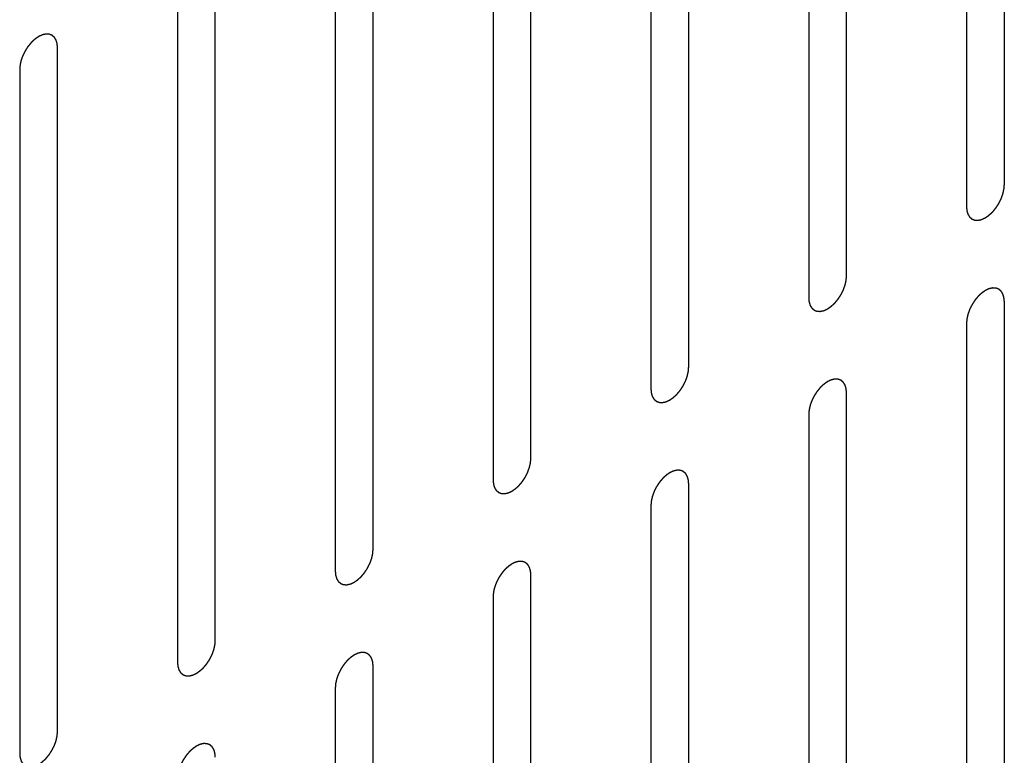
# Model space of a CAD drawing. Header units: inches. Extents: x 6 to 353, y 6 to 228.
# Tile 190 of 256: x 342.79 to 344.17, y 122.87 to 123.9. Entities that reach past the tile are written whole.
import ezdxf

# ---------------------------------------------------------------- set-up
doc = ezdxf.new("R2010")
doc.units = ezdxf.units.IN
doc.header["$LTSCALE"] = 19.946667
doc.header["$MEASUREMENT"] = 0
doc.linetypes.add('HIDDEN', pattern=[0.2, 0.1, -0.1])
doc.layers.add('DEFAULT_2', color=7, linetype='HIDDEN')

msp = doc.modelspace()

# ---------------------------------------------------------------- linework, layer by layer
at = {"layer": 'DEFAULT_2', "color": 7, "linetype": 'HIDDEN'}
for p, q in [((344.1665, 123.6691), (344.1665, 124.6285)), ((344.1134, 124.5979), (344.1134, 123.6385)), ((343.9451, 123.5413), (343.9451, 124.5007)), ((343.8921, 124.4701), (343.8921, 123.5107)), ((343.7238, 123.4136), (343.7238, 124.3729)), ((343.6708, 124.3423), (343.6708, 123.3829)), ((343.5025, 123.2858), (343.5025, 124.2452)), ((343.4495, 124.2145), (343.4495, 123.2552)), ((343.2812, 123.158), (343.2812, 124.1174)), ((343.2281, 124.0868), (343.2281, 123.1274)), ((343.0598, 123.0302), (343.0598, 123.9896)), ((343.0068, 123.959), (343.0068, 122.9996)), ((342.8385, 122.9024), (342.8385, 123.8618)), ((342.7855, 123.8312), (342.7855, 122.8718)), ((344.1665, 122.5464), (344.1665, 123.5058)), ((344.1134, 123.4752), (344.1134, 122.5158)), ((343.9451, 122.4186), (343.9451, 123.378)), ((343.8921, 123.3474), (343.8921, 122.388)), ((343.7238, 122.2909), (343.7238, 123.2503)), ((343.6708, 123.2196), (343.6708, 122.2602)), ((343.5025, 122.1631), (343.5025, 123.1225)), ((343.4495, 123.0919), (343.4495, 122.1325)), ((343.2812, 122.0353), (343.2812, 122.9947)), ((343.2281, 122.9641), (343.2281, 122.0047))]:
    msp.add_line(p, q, dxfattribs=at)
for points in [[(342.8385, 123.8618), (342.8384, 123.8628), (342.8383, 123.8642), (342.8382, 123.8658), (342.8381, 123.8667), (342.838, 123.8671), (342.838, 123.8675), (342.8379, 123.8678), (342.8378, 123.8682), (342.8376, 123.8689), (342.8373, 123.8699), (342.837, 123.8709), (342.8367, 123.8716), (342.8366, 123.872), (342.8365, 123.8724), (342.8364, 123.8726), (342.8362, 123.8729), (342.8358, 123.8735), (342.8353, 123.8743), (342.8348, 123.8751), (342.8344, 123.8756), (342.8342, 123.876), (342.8341, 123.8762), (342.8339, 123.8764), (342.8336, 123.8766), (342.8331, 123.877), (342.8324, 123.8776), (342.8317, 123.8782), (342.8312, 123.8786), (342.831, 123.8788), (342.8308, 123.879), (342.8305, 123.8791), (342.8302, 123.8792), (342.8296, 123.8794), (342.8288, 123.8797), (342.8279, 123.88), (342.8273, 123.8803), (342.827, 123.8804), (342.8268, 123.8805), (342.8265, 123.8805), (342.8261, 123.8805), (342.8254, 123.8805), (342.8245, 123.8806), (342.8235, 123.8806), (342.8229, 123.8806), (342.8225, 123.8806), (342.8222, 123.8807), (342.8219, 123.8806), (342.8215, 123.8805), (342.8207, 123.8803), (342.8197, 123.8801), (342.8187, 123.8799), (342.818, 123.8797), (342.8176, 123.8796), (342.8173, 123.8796), (342.8169, 123.8794), (342.8165, 123.8792), (342.8159, 123.8789), (342.8153, 123.8786), (342.8144, 123.8782), (342.8135, 123.8778), (342.8128, 123.8775), (342.8123, 123.8773), (342.812, 123.8772), (342.8117, 123.8769), (342.8113, 123.8766), (342.8105, 123.8761), (342.8094, 123.8754), (342.8084, 123.8746), (342.8075, 123.874), (342.8068, 123.8736), (342.8062, 123.873), (342.8054, 123.8722), (342.8044, 123.8713), (342.8033, 123.8703), (342.8025, 123.8696), (342.8019, 123.869), (342.8013, 123.8683), (342.8006, 123.8674), (342.7996, 123.8663), (342.7987, 123.8651), (342.7979, 123.8642), (342.7973, 123.8636), (342.7968, 123.8628), (342.7961, 123.8617), (342.7953, 123.8604), (342.7944, 123.8592), (342.7938, 123.8581), (342.7932, 123.8574), (342.7929, 123.8565), (342.7923, 123.8554), (342.7916, 123.8541), (342.7909, 123.8527), (342.7904, 123.8516), (342.7899, 123.8508), (342.7897, 123.85), (342.7893, 123.8489), (342.7887, 123.8475), (342.7882, 123.8461), (342.7878, 123.845), (342.7875, 123.8441), (342.7873, 123.8433), (342.7871, 123.8422), (342.7868, 123.8409), (342.7864, 123.8395), (342.7862, 123.8384), (342.786, 123.8376), (342.786, 123.8368), (342.7859, 123.8357), (342.7857, 123.8339), (342.7856, 123.8323), (342.7855, 123.8312)], [(344.1134, 123.6385), (344.1135, 123.6376), (344.1136, 123.6361), (344.1138, 123.6345), (344.1139, 123.6337), (344.1139, 123.6332), (344.1139, 123.6328), (344.114, 123.6325), (344.1141, 123.6321), (344.1144, 123.6314), (344.1147, 123.6304), (344.115, 123.6294), (344.1152, 123.6287), (344.1153, 123.6283), (344.1154, 123.628), (344.1156, 123.6277), (344.1158, 123.6274), (344.1161, 123.6269), (344.1166, 123.626), (344.1172, 123.6252), (344.1175, 123.6247), (344.1177, 123.6244), (344.1178, 123.6241), (344.1181, 123.6239), (344.1183, 123.6237), (344.1188, 123.6233), (344.1195, 123.6227), (344.1202, 123.6221), (344.1207, 123.6217), (344.121, 123.6215), (344.1212, 123.6213), (344.1214, 123.6212), (344.1218, 123.6211), (344.1224, 123.6209), (344.1232, 123.6206), (344.124, 123.6203), (344.1246, 123.6201), (344.1249, 123.6199), (344.1252, 123.6198), (344.1255, 123.6198), (344.1259, 123.6198), (344.1265, 123.6198), (344.1275, 123.6197), (344.1284, 123.6197), (344.1291, 123.6197), (344.1295, 123.6197), (344.1297, 123.6196), (344.1301, 123.6197), (344.1305, 123.6198), (344.1312, 123.62), (344.1322, 123.6202), (344.1333, 123.6204), (344.134, 123.6206), (344.1344, 123.6207), (344.1347, 123.6207), (344.135, 123.6209), (344.1355, 123.6211), (344.136, 123.6214), (344.1367, 123.6217), (344.1375, 123.6221), (344.1384, 123.6225), (344.1392, 123.6228), (344.1396, 123.623), (344.1399, 123.6232), (344.1403, 123.6234), (344.1407, 123.6237), (344.1414, 123.6242), (344.1425, 123.625), (344.1436, 123.6257), (344.1444, 123.6263), (344.1451, 123.6267), (344.1457, 123.6273), (344.1465, 123.6281), (344.1476, 123.629), (344.1486, 123.63), (344.1494, 123.6308), (344.1501, 123.6313), (344.1506, 123.632), (344.1514, 123.6329), (344.1523, 123.6341), (344.1533, 123.6352), (344.154, 123.6361), (344.1546, 123.6367), (344.1551, 123.6376), (344.1558, 123.6386), (344.1567, 123.6399), (344.1575, 123.6412), (344.1582, 123.6422), (344.1587, 123.643), (344.1591, 123.6438), (344.1597, 123.6449), (344.1603, 123.6462), (344.161, 123.6476), (344.1616, 123.6487), (344.162, 123.6495), (344.1623, 123.6503), (344.1627, 123.6514), (344.1632, 123.6528), (344.1637, 123.6542), (344.1641, 123.6553), (344.1645, 123.6562), (344.1646, 123.657), (344.1649, 123.6581), (344.1652, 123.6595), (344.1655, 123.6608), (344.1657, 123.6619), (344.166, 123.6628), (344.166, 123.6636), (344.1661, 123.6646), (344.1662, 123.6665), (344.1664, 123.6681), (344.1665, 123.6691)], [(343.8921, 123.5107), (343.8922, 123.5098), (343.8923, 123.5084), (343.8925, 123.5067), (343.8925, 123.5059), (343.8926, 123.5054), (343.8926, 123.505), (343.8927, 123.5048), (343.8928, 123.5044), (343.893, 123.5036), (343.8934, 123.5026), (343.8937, 123.5016), (343.8939, 123.5009), (343.894, 123.5005), (343.8941, 123.5002), (343.8943, 123.5), (343.8945, 123.4996), (343.8948, 123.4991), (343.8953, 123.4983), (343.8958, 123.4975), (343.8962, 123.4969), (343.8964, 123.4966), (343.8965, 123.4963), (343.8967, 123.4962), (343.897, 123.4959), (343.8975, 123.4955), (343.8982, 123.4949), (343.8989, 123.4944), (343.8994, 123.494), (343.8997, 123.4937), (343.8999, 123.4935), (343.9001, 123.4935), (343.9005, 123.4933), (343.901, 123.4931), (343.9019, 123.4928), (343.9027, 123.4925), (343.9033, 123.4923), (343.9036, 123.4922), (343.9039, 123.492), (343.9042, 123.4921), (343.9045, 123.492), (343.9052, 123.492), (343.9062, 123.492), (343.9071, 123.4919), (343.9078, 123.4919), (343.9081, 123.4919), (343.9084, 123.4919), (343.9087, 123.492), (343.9092, 123.492), (343.9099, 123.4922), (343.9109, 123.4924), (343.9119, 123.4927), (343.9127, 123.4928), (343.9131, 123.4929), (343.9134, 123.493), (343.9137, 123.4931), (343.9141, 123.4933), (343.9147, 123.4936), (343.9153, 123.4939), (343.9162, 123.4943), (343.9171, 123.4947), (343.9179, 123.4951), (343.9183, 123.4953), (343.9186, 123.4954), (343.9189, 123.4956), (343.9194, 123.4959), (343.9201, 123.4964), (343.9212, 123.4972), (343.9223, 123.4979), (343.9231, 123.4985), (343.9238, 123.4989), (343.9244, 123.4995), (343.9252, 123.5003), (343.9262, 123.5013), (343.9273, 123.5022), (343.9281, 123.503), (343.9287, 123.5035), (343.9293, 123.5042), (343.9301, 123.5051), (343.931, 123.5063), (343.932, 123.5074), (343.9327, 123.5083), (343.9333, 123.509), (343.9338, 123.5098), (343.9345, 123.5108), (343.9353, 123.5121), (343.9362, 123.5134), (343.9369, 123.5144), (343.9374, 123.5152), (343.9378, 123.516), (343.9383, 123.5171), (343.939, 123.5185), (343.9397, 123.5198), (343.9402, 123.5209), (343.9407, 123.5217), (343.941, 123.5226), (343.9414, 123.5237), (343.9419, 123.5251), (343.9424, 123.5264), (343.9428, 123.5276), (343.9431, 123.5284), (343.9433, 123.5292), (343.9435, 123.5303), (343.9439, 123.5317), (343.9442, 123.5331), (343.9444, 123.5342), (343.9447, 123.535), (343.9447, 123.5358), (343.9448, 123.5368), (343.9449, 123.5387), (343.9451, 123.5403), (343.9451, 123.5413)], [(344.1665, 123.5058), (344.1664, 123.5068), (344.1663, 123.5082), (344.1661, 123.5098), (344.166, 123.5106), (344.166, 123.5111), (344.166, 123.5115), (344.1659, 123.5118), (344.1657, 123.5122), (344.1655, 123.5129), (344.1652, 123.5139), (344.1649, 123.5149), (344.1647, 123.5156), (344.1645, 123.516), (344.1645, 123.5163), (344.1643, 123.5166), (344.1641, 123.5169), (344.1637, 123.5175), (344.1632, 123.5183), (344.1627, 123.5191), (344.1624, 123.5196), (344.1622, 123.52), (344.162, 123.5202), (344.1618, 123.5204), (344.1615, 123.5206), (344.1611, 123.521), (344.1604, 123.5216), (344.1597, 123.5222), (344.1592, 123.5226), (344.1589, 123.5228), (344.1587, 123.523), (344.1584, 123.5231), (344.1581, 123.5232), (344.1575, 123.5234), (344.1567, 123.5237), (344.1559, 123.524), (344.1553, 123.5243), (344.1549, 123.5244), (344.1547, 123.5245), (344.1544, 123.5245), (344.154, 123.5245), (344.1534, 123.5245), (344.1524, 123.5246), (344.1515, 123.5246), (344.1508, 123.5246), (344.1504, 123.5246), (344.1501, 123.5247), (344.1498, 123.5246), (344.1494, 123.5245), (344.1487, 123.5243), (344.1477, 123.5241), (344.1466, 123.5239), (344.1459, 123.5237), (344.1455, 123.5236), (344.1452, 123.5236), (344.1449, 123.5234), (344.1444, 123.5232), (344.1439, 123.5229), (344.1432, 123.5226), (344.1423, 123.5222), (344.1415, 123.5218), (344.1407, 123.5215), (344.1403, 123.5213), (344.1399, 123.5211), (344.1396, 123.5209), (344.1392, 123.5206), (344.1384, 123.5201), (344.1374, 123.5193), (344.1363, 123.5186), (344.1354, 123.518), (344.1348, 123.5176), (344.1342, 123.517), (344.1333, 123.5162), (344.1323, 123.5153), (344.1313, 123.5143), (344.1305, 123.5135), (344.1298, 123.513), (344.1293, 123.5123), (344.1285, 123.5114), (344.1276, 123.5103), (344.1266, 123.5091), (344.1258, 123.5082), (344.1253, 123.5076), (344.1248, 123.5068), (344.1241, 123.5057), (344.1232, 123.5044), (344.1224, 123.5031), (344.1217, 123.5021), (344.1212, 123.5013), (344.1208, 123.5005), (344.1202, 123.4994), (344.1196, 123.4981), (344.1189, 123.4967), (344.1183, 123.4956), (344.1179, 123.4948), (344.1176, 123.494), (344.1172, 123.4929), (344.1167, 123.4915), (344.1162, 123.4901), (344.1158, 123.489), (344.1154, 123.4881), (344.1153, 123.4873), (344.115, 123.4862), (344.1147, 123.4848), (344.1144, 123.4835), (344.1142, 123.4824), (344.1139, 123.4815), (344.1139, 123.4808), (344.1138, 123.4797), (344.1137, 123.4778), (344.1135, 123.4763), (344.1134, 123.4752)], [(343.6708, 123.3829), (343.6709, 123.382), (343.671, 123.3806), (343.6711, 123.3789), (343.6712, 123.3781), (343.6713, 123.3776), (343.6713, 123.3773), (343.6714, 123.377), (343.6715, 123.3766), (343.6717, 123.3759), (343.672, 123.3749), (343.6723, 123.3738), (343.6726, 123.3731), (343.6727, 123.3727), (343.6728, 123.3724), (343.6729, 123.3722), (343.6731, 123.3719), (343.6735, 123.3713), (343.674, 123.3705), (343.6745, 123.3697), (343.6749, 123.3691), (343.6751, 123.3688), (343.6752, 123.3685), (343.6754, 123.3684), (343.6757, 123.3681), (343.6762, 123.3677), (343.6769, 123.3672), (343.6776, 123.3666), (343.6781, 123.3662), (343.6783, 123.366), (343.6785, 123.3657), (343.6788, 123.3657), (343.6791, 123.3656), (343.6797, 123.3653), (343.6805, 123.365), (343.6814, 123.3647), (343.682, 123.3645), (343.6823, 123.3644), (343.6825, 123.3643), (343.6828, 123.3643), (343.6832, 123.3643), (343.6839, 123.3642), (343.6848, 123.3642), (343.6858, 123.3642), (343.6864, 123.3641), (343.6868, 123.3641), (343.6871, 123.3641), (343.6874, 123.3642), (343.6878, 123.3643), (343.6886, 123.3644), (343.6896, 123.3646), (343.6906, 123.3649), (343.6913, 123.365), (343.6917, 123.3651), (343.6921, 123.3652), (343.6924, 123.3654), (343.6928, 123.3656), (343.6934, 123.3658), (343.694, 123.3661), (343.6949, 123.3665), (343.6958, 123.3669), (343.6965, 123.3673), (343.697, 123.3675), (343.6973, 123.3676), (343.6976, 123.3679), (343.698, 123.3681), (343.6988, 123.3687), (343.6999, 123.3694), (343.7009, 123.3701), (343.7018, 123.3707), (343.7025, 123.3711), (343.7031, 123.3718), (343.7039, 123.3725), (343.7049, 123.3735), (343.706, 123.3744), (343.7068, 123.3752), (343.7074, 123.3757), (343.708, 123.3765), (343.7087, 123.3774), (343.7097, 123.3785), (343.7106, 123.3796), (343.7114, 123.3805), (343.712, 123.3812), (343.7125, 123.382), (343.7132, 123.383), (343.714, 123.3843), (343.7149, 123.3856), (343.7155, 123.3866), (343.7161, 123.3874), (343.7165, 123.3882), (343.717, 123.3893), (343.7177, 123.3907), (343.7184, 123.392), (343.7189, 123.3931), (343.7194, 123.3939), (343.7196, 123.3948), (343.7201, 123.3959), (343.7206, 123.3973), (343.7211, 123.3987), (343.7215, 123.3998), (343.7218, 123.4006), (343.722, 123.4014), (343.7222, 123.4025), (343.7225, 123.4039), (343.7229, 123.4053), (343.7231, 123.4064), (343.7233, 123.4072), (343.7233, 123.408), (343.7234, 123.4091), (343.7236, 123.4109), (343.7237, 123.4125), (343.7238, 123.4136)], [(343.9451, 123.378), (343.9451, 123.379), (343.9449, 123.3804), (343.9448, 123.382), (343.9447, 123.3829), (343.9447, 123.3833), (343.9447, 123.3837), (343.9445, 123.384), (343.9444, 123.3844), (343.9442, 123.3851), (343.9439, 123.3861), (343.9436, 123.3871), (343.9434, 123.3878), (343.9432, 123.3882), (343.9432, 123.3886), (343.943, 123.3888), (343.9428, 123.3891), (343.9424, 123.3897), (343.9419, 123.3905), (343.9414, 123.3913), (343.9411, 123.3919), (343.9409, 123.3922), (343.9407, 123.3924), (343.9405, 123.3926), (343.9402, 123.3928), (343.9397, 123.3932), (343.939, 123.3938), (343.9383, 123.3944), (343.9379, 123.3948), (343.9376, 123.395), (343.9374, 123.3952), (343.9371, 123.3953), (343.9368, 123.3954), (343.9362, 123.3956), (343.9354, 123.3959), (343.9345, 123.3963), (343.934, 123.3965), (343.9336, 123.3966), (343.9334, 123.3967), (343.9331, 123.3967), (343.9327, 123.3967), (343.932, 123.3967), (343.9311, 123.3968), (343.9301, 123.3968), (343.9295, 123.3969), (343.9291, 123.3969), (343.9288, 123.3969), (343.9285, 123.3968), (343.9281, 123.3967), (343.9274, 123.3966), (343.9263, 123.3963), (343.9253, 123.3961), (343.9246, 123.3959), (343.9242, 123.3958), (343.9239, 123.3958), (343.9235, 123.3956), (343.9231, 123.3954), (343.9226, 123.3952), (343.9219, 123.3949), (343.921, 123.3945), (343.9202, 123.394), (343.9194, 123.3937), (343.9189, 123.3935), (343.9186, 123.3934), (343.9183, 123.3931), (343.9179, 123.3928), (343.9171, 123.3923), (343.916, 123.3916), (343.915, 123.3908), (343.9141, 123.3902), (343.9135, 123.3898), (343.9129, 123.3892), (343.912, 123.3885), (343.911, 123.3875), (343.91, 123.3865), (343.9091, 123.3858), (343.9085, 123.3852), (343.9079, 123.3845), (343.9072, 123.3836), (343.9062, 123.3825), (343.9053, 123.3813), (343.9045, 123.3804), (343.9039, 123.3798), (343.9034, 123.379), (343.9028, 123.378), (343.9019, 123.3767), (343.9011, 123.3754), (343.9004, 123.3743), (343.8998, 123.3736), (343.8995, 123.3727), (343.8989, 123.3717), (343.8982, 123.3703), (343.8975, 123.3689), (343.897, 123.3679), (343.8966, 123.367), (343.8963, 123.3662), (343.8959, 123.3651), (343.8954, 123.3637), (343.8948, 123.3623), (343.8945, 123.3612), (343.8941, 123.3604), (343.894, 123.3595), (343.8937, 123.3584), (343.8934, 123.3571), (343.8931, 123.3557), (343.8928, 123.3546), (343.8926, 123.3538), (343.8926, 123.353), (343.8925, 123.3519), (343.8923, 123.3501), (343.8922, 123.3485), (343.8921, 123.3474)], [(343.4495, 123.2552), (343.4495, 123.2542), (343.4497, 123.2528), (343.4498, 123.2512), (343.4499, 123.2503), (343.4499, 123.2499), (343.4499, 123.2495), (343.4501, 123.2492), (343.4502, 123.2488), (343.4504, 123.2481), (343.4507, 123.2471), (343.451, 123.2461), (343.4512, 123.2453), (343.4514, 123.245), (343.4514, 123.2446), (343.4516, 123.2444), (343.4518, 123.2441), (343.4522, 123.2435), (343.4527, 123.2427), (343.4532, 123.2419), (343.4535, 123.2413), (343.4537, 123.241), (343.4539, 123.2408), (343.4541, 123.2406), (343.4544, 123.2404), (343.4549, 123.24), (343.4556, 123.2394), (343.4563, 123.2388), (343.4567, 123.2384), (343.457, 123.2382), (343.4572, 123.238), (343.4575, 123.2379), (343.4578, 123.2378), (343.4584, 123.2376), (343.4592, 123.2372), (343.4601, 123.2369), (343.4606, 123.2367), (343.461, 123.2366), (343.4612, 123.2365), (343.4615, 123.2365), (343.4619, 123.2365), (343.4626, 123.2365), (343.4635, 123.2364), (343.4645, 123.2364), (343.4651, 123.2363), (343.4655, 123.2363), (343.4658, 123.2363), (343.4661, 123.2364), (343.4665, 123.2365), (343.4672, 123.2366), (343.4683, 123.2369), (343.4693, 123.2371), (343.47, 123.2373), (343.4704, 123.2374), (343.4707, 123.2374), (343.4711, 123.2376), (343.4715, 123.2378), (343.472, 123.238), (343.4727, 123.2383), (343.4736, 123.2387), (343.4744, 123.2391), (343.4752, 123.2395), (343.4756, 123.2397), (343.476, 123.2398), (343.4763, 123.2401), (343.4767, 123.2404), (343.4775, 123.2409), (343.4785, 123.2416), (343.4796, 123.2424), (343.4805, 123.243), (343.4811, 123.2434), (343.4817, 123.244), (343.4826, 123.2447), (343.4836, 123.2457), (343.4846, 123.2466), (343.4855, 123.2474), (343.4861, 123.248), (343.4866, 123.2487), (343.4874, 123.2496), (343.4884, 123.2507), (343.4893, 123.2518), (343.4901, 123.2528), (343.4907, 123.2534), (343.4912, 123.2542), (343.4918, 123.2552), (343.4927, 123.2565), (343.4935, 123.2578), (343.4942, 123.2589), (343.4948, 123.2596), (343.4951, 123.2605), (343.4957, 123.2615), (343.4964, 123.2629), (343.4971, 123.2643), (343.4976, 123.2653), (343.498, 123.2661), (343.4983, 123.267), (343.4987, 123.2681), (343.4992, 123.2695), (343.4997, 123.2709), (343.5001, 123.272), (343.5005, 123.2728), (343.5006, 123.2737), (343.5009, 123.2748), (343.5012, 123.2761), (343.5015, 123.2775), (343.5018, 123.2786), (343.502, 123.2794), (343.502, 123.2802), (343.5021, 123.2813), (343.5023, 123.2831), (343.5024, 123.2847), (343.5025, 123.2858)], [(343.7238, 123.2503), (343.7237, 123.2512), (343.7236, 123.2526), (343.7235, 123.2543), (343.7234, 123.2551), (343.7233, 123.2556), (343.7233, 123.2559), (343.7232, 123.2562), (343.7231, 123.2566), (343.7229, 123.2573), (343.7226, 123.2583), (343.7222, 123.2593), (343.722, 123.2601), (343.7219, 123.2605), (343.7218, 123.2608), (343.7217, 123.261), (343.7215, 123.2613), (343.7211, 123.2619), (343.7206, 123.2627), (343.7201, 123.2635), (343.7197, 123.2641), (343.7195, 123.2644), (343.7194, 123.2647), (343.7192, 123.2648), (343.7189, 123.265), (343.7184, 123.2654), (343.7177, 123.266), (343.717, 123.2666), (343.7165, 123.267), (343.7163, 123.2672), (343.7161, 123.2674), (343.7158, 123.2675), (343.7155, 123.2676), (343.7149, 123.2679), (343.714, 123.2682), (343.7132, 123.2685), (343.7126, 123.2687), (343.7123, 123.2688), (343.7121, 123.2689), (343.7118, 123.2689), (343.7114, 123.2689), (343.7107, 123.269), (343.7098, 123.269), (343.7088, 123.269), (343.7082, 123.2691), (343.7078, 123.2691), (343.7075, 123.2691), (343.7072, 123.269), (343.7068, 123.2689), (343.706, 123.2688), (343.705, 123.2685), (343.704, 123.2683), (343.7033, 123.2682), (343.7028, 123.268), (343.7025, 123.268), (343.7022, 123.2678), (343.7018, 123.2676), (343.7012, 123.2674), (343.7006, 123.2671), (343.6997, 123.2667), (343.6988, 123.2663), (343.6981, 123.2659), (343.6976, 123.2657), (343.6973, 123.2656), (343.697, 123.2653), (343.6965, 123.265), (343.6958, 123.2645), (343.6947, 123.2638), (343.6936, 123.2631), (343.6928, 123.2624), (343.6921, 123.262), (343.6915, 123.2614), (343.6907, 123.2607), (343.6897, 123.2597), (343.6886, 123.2588), (343.6878, 123.258), (343.6872, 123.2575), (343.6866, 123.2567), (343.6859, 123.2558), (343.6849, 123.2547), (343.684, 123.2536), (343.6832, 123.2527), (343.6826, 123.252), (343.6821, 123.2512), (343.6814, 123.2502), (343.6806, 123.2489), (343.6797, 123.2476), (343.6791, 123.2465), (343.6785, 123.2458), (343.6781, 123.245), (343.6776, 123.2439), (343.6769, 123.2425), (343.6762, 123.2412), (343.6757, 123.2401), (343.6752, 123.2393), (343.675, 123.2384), (343.6745, 123.2373), (343.674, 123.2359), (343.6735, 123.2345), (343.6731, 123.2334), (343.6728, 123.2326), (343.6726, 123.2318), (343.6724, 123.2307), (343.6721, 123.2293), (343.6717, 123.2279), (343.6715, 123.2268), (343.6713, 123.226), (343.6712, 123.2252), (343.6711, 123.2241), (343.671, 123.2223), (343.6709, 123.2207), (343.6708, 123.2196)], [(343.2281, 123.1274), (343.2282, 123.1264), (343.2283, 123.125), (343.2285, 123.1234), (343.2286, 123.1225), (343.2286, 123.1221), (343.2286, 123.1217), (343.2287, 123.1214), (343.2289, 123.121), (343.2291, 123.1203), (343.2294, 123.1193), (343.2297, 123.1183), (343.2299, 123.1176), (343.23, 123.1172), (343.2301, 123.1168), (343.2303, 123.1166), (343.2305, 123.1163), (343.2308, 123.1157), (343.2313, 123.1149), (343.2319, 123.1141), (343.2322, 123.1136), (343.2324, 123.1132), (343.2325, 123.113), (343.2328, 123.1128), (343.233, 123.1126), (343.2335, 123.1122), (343.2342, 123.1116), (343.2349, 123.111), (343.2354, 123.1106), (343.2357, 123.1104), (343.2359, 123.1102), (343.2362, 123.1101), (343.2365, 123.11), (343.2371, 123.1098), (343.2379, 123.1095), (343.2387, 123.1092), (343.2393, 123.1089), (343.2397, 123.1088), (343.2399, 123.1087), (343.2402, 123.1087), (343.2406, 123.1087), (343.2412, 123.1087), (343.2422, 123.1086), (343.2431, 123.1086), (343.2438, 123.1086), (343.2442, 123.1086), (343.2445, 123.1085), (343.2448, 123.1086), (343.2452, 123.1087), (343.2459, 123.1089), (343.2469, 123.1091), (343.248, 123.1093), (343.2487, 123.1095), (343.2491, 123.1096), (343.2494, 123.1096), (343.2497, 123.1098), (343.2502, 123.11), (343.2507, 123.1103), (343.2514, 123.1106), (343.2522, 123.111), (343.2531, 123.1114), (343.2539, 123.1117), (343.2543, 123.1119), (343.2547, 123.112), (343.255, 123.1123), (343.2554, 123.1126), (343.2562, 123.1131), (343.2572, 123.1138), (343.2583, 123.1146), (343.2592, 123.1152), (343.2598, 123.1156), (343.2604, 123.1162), (343.2612, 123.117), (343.2623, 123.1179), (343.2633, 123.1189), (343.2641, 123.1196), (343.2648, 123.1202), (343.2653, 123.1209), (343.2661, 123.1218), (343.267, 123.1229), (343.268, 123.1241), (343.2687, 123.125), (343.2693, 123.1256), (343.2698, 123.1264), (343.2705, 123.1275), (343.2714, 123.1288), (343.2722, 123.13), (343.2729, 123.1311), (343.2734, 123.1318), (343.2738, 123.1327), (343.2744, 123.1338), (343.275, 123.1351), (343.2757, 123.1365), (343.2763, 123.1376), (343.2767, 123.1384), (343.277, 123.1392), (343.2774, 123.1403), (343.2779, 123.1417), (343.2784, 123.1431), (343.2788, 123.1442), (343.2792, 123.1451), (343.2793, 123.1459), (343.2796, 123.147), (343.2799, 123.1483), (343.2802, 123.1497), (343.2804, 123.1508), (343.2807, 123.1516), (343.2807, 123.1524), (343.2808, 123.1535), (343.2809, 123.1553), (343.2811, 123.1569), (343.2812, 123.158)], [(343.5025, 123.1225), (343.5024, 123.1234), (343.5023, 123.1248), (343.5021, 123.1265), (343.5021, 123.1273), (343.502, 123.1278), (343.502, 123.1281), (343.5019, 123.1284), (343.5018, 123.1288), (343.5015, 123.1295), (343.5012, 123.1306), (343.5009, 123.1316), (343.5007, 123.1323), (343.5006, 123.1327), (343.5005, 123.133), (343.5003, 123.1332), (343.5001, 123.1336), (343.4998, 123.1341), (343.4993, 123.1349), (343.4988, 123.1357), (343.4984, 123.1363), (343.4982, 123.1366), (343.4981, 123.1369), (343.4978, 123.137), (343.4976, 123.1373), (343.4971, 123.1377), (343.4964, 123.1383), (343.4957, 123.1388), (343.4952, 123.1392), (343.4949, 123.1395), (343.4947, 123.1397), (343.4945, 123.1397), (343.4941, 123.1399), (343.4936, 123.1401), (343.4927, 123.1404), (343.4919, 123.1407), (343.4913, 123.1409), (343.491, 123.141), (343.4907, 123.1411), (343.4904, 123.1411), (343.4901, 123.1412), (343.4894, 123.1412), (343.4884, 123.1412), (343.4875, 123.1413), (343.4868, 123.1413), (343.4864, 123.1413), (343.4862, 123.1413), (343.4859, 123.1412), (343.4854, 123.1412), (343.4847, 123.141), (343.4837, 123.1408), (343.4827, 123.1405), (343.4819, 123.1404), (343.4815, 123.1403), (343.4812, 123.1402), (343.4809, 123.14), (343.4805, 123.1399), (343.4799, 123.1396), (343.4793, 123.1393), (343.4784, 123.1389), (343.4775, 123.1385), (343.4767, 123.1381), (343.4763, 123.1379), (343.476, 123.1378), (343.4757, 123.1376), (343.4752, 123.1373), (343.4745, 123.1367), (343.4734, 123.136), (343.4723, 123.1353), (343.4715, 123.1347), (343.4708, 123.1343), (343.4702, 123.1336), (343.4694, 123.1329), (343.4683, 123.1319), (343.4673, 123.131), (343.4665, 123.1302), (343.4659, 123.1297), (343.4653, 123.129), (343.4645, 123.1281), (343.4636, 123.1269), (343.4626, 123.1258), (343.4619, 123.1249), (343.4613, 123.1242), (343.4608, 123.1234), (343.4601, 123.1224), (343.4593, 123.1211), (343.4584, 123.1198), (343.4577, 123.1188), (343.4572, 123.118), (343.4568, 123.1172), (343.4563, 123.1161), (343.4556, 123.1147), (343.4549, 123.1134), (343.4544, 123.1123), (343.4539, 123.1115), (343.4536, 123.1106), (343.4532, 123.1095), (343.4527, 123.1081), (343.4522, 123.1067), (343.4518, 123.1056), (343.4515, 123.1048), (343.4513, 123.104), (343.451, 123.1029), (343.4507, 123.1015), (343.4504, 123.1001), (343.4502, 123.099), (343.4499, 123.0982), (343.4499, 123.0974), (343.4498, 123.0964), (343.4497, 123.0945), (343.4495, 123.0929), (343.4495, 123.0919)], [(343.0068, 122.9996), (343.0069, 122.9987), (343.007, 122.9972), (343.0072, 122.9956), (343.0072, 122.9948), (343.0073, 122.9943), (343.0073, 122.9939), (343.0074, 122.9936), (343.0075, 122.9932), (343.0078, 122.9925), (343.0081, 122.9915), (343.0084, 122.9905), (343.0086, 122.9898), (343.0087, 122.9894), (343.0088, 122.9891), (343.009, 122.9888), (343.0092, 122.9885), (343.0095, 122.988), (343.01, 122.9871), (343.0105, 122.9863), (343.0109, 122.9858), (343.0111, 122.9855), (343.0112, 122.9852), (343.0115, 122.985), (343.0117, 122.9848), (343.0122, 122.9844), (343.0129, 122.9838), (343.0136, 122.9832), (343.0141, 122.9828), (343.0144, 122.9826), (343.0146, 122.9824), (343.0148, 122.9823), (343.0152, 122.9822), (343.0157, 122.982), (343.0166, 122.9817), (343.0174, 122.9814), (343.018, 122.9812), (343.0183, 122.981), (343.0186, 122.9809), (343.0189, 122.9809), (343.0192, 122.9809), (343.0199, 122.9809), (343.0209, 122.9808), (343.0218, 122.9808), (343.0225, 122.9808), (343.0229, 122.9808), (343.0231, 122.9807), (343.0234, 122.9808), (343.0239, 122.9809), (343.0246, 122.9811), (343.0256, 122.9813), (343.0266, 122.9815), (343.0274, 122.9817), (343.0278, 122.9818), (343.0281, 122.9818), (343.0284, 122.982), (343.0288, 122.9822), (343.0294, 122.9825), (343.0301, 122.9828), (343.0309, 122.9832), (343.0318, 122.9836), (343.0326, 122.9839), (343.033, 122.9841), (343.0333, 122.9843), (343.0336, 122.9845), (343.0341, 122.9848), (343.0348, 122.9853), (343.0359, 122.9861), (343.037, 122.9868), (343.0378, 122.9874), (343.0385, 122.9878), (343.0391, 122.9884), (343.0399, 122.9892), (343.041, 122.9901), (343.042, 122.9911), (343.0428, 122.9919), (343.0434, 122.9924), (343.044, 122.9931), (343.0448, 122.994), (343.0457, 122.9952), (343.0467, 122.9963), (343.0474, 122.9972), (343.048, 122.9978), (343.0485, 122.9987), (343.0492, 122.9997), (343.05, 123.001), (343.0509, 123.0023), (343.0516, 123.0033), (343.0521, 123.0041), (343.0525, 123.0049), (343.053, 123.006), (343.0537, 123.0073), (343.0544, 123.0087), (343.0549, 123.0098), (343.0554, 123.0106), (343.0557, 123.0114), (343.0561, 123.0125), (343.0566, 123.0139), (343.0571, 123.0153), (343.0575, 123.0164), (343.0578, 123.0173), (343.058, 123.0181), (343.0583, 123.0192), (343.0586, 123.0206), (343.0589, 123.0219), (343.0591, 123.023), (343.0594, 123.0239), (343.0594, 123.0247), (343.0595, 123.0257), (343.0596, 123.0276), (343.0598, 123.0292), (343.0598, 123.0302)], [(343.2812, 122.9947), (343.2811, 122.9956), (343.281, 122.9971), (343.2808, 122.9987), (343.2807, 122.9995), (343.2807, 123), (343.2807, 123.0004), (343.2806, 123.0006), (343.2804, 123.0011), (343.2802, 123.0018), (343.2799, 123.0028), (343.2796, 123.0038), (343.2794, 123.0045), (343.2793, 123.0049), (343.2792, 123.0052), (343.279, 123.0054), (343.2788, 123.0058), (343.2785, 123.0063), (343.278, 123.0071), (343.2774, 123.0079), (343.2771, 123.0085), (343.2769, 123.0088), (343.2768, 123.0091), (343.2765, 123.0092), (343.2763, 123.0095), (343.2758, 123.0099), (343.2751, 123.0105), (343.2744, 123.011), (343.2739, 123.0115), (343.2736, 123.0117), (343.2734, 123.0119), (343.2731, 123.0119), (343.2728, 123.0121), (343.2722, 123.0123), (343.2714, 123.0126), (343.2706, 123.0129), (343.27, 123.0131), (343.2696, 123.0132), (343.2694, 123.0134), (343.2691, 123.0134), (343.2687, 123.0134), (343.2681, 123.0134), (343.2671, 123.0134), (343.2662, 123.0135), (343.2655, 123.0135), (343.2651, 123.0135), (343.2648, 123.0136), (343.2645, 123.0135), (343.2641, 123.0134), (343.2634, 123.0132), (343.2624, 123.013), (343.2613, 123.0127), (343.2606, 123.0126), (343.2602, 123.0125), (343.2599, 123.0124), (343.2596, 123.0123), (343.2591, 123.0121), (343.2586, 123.0118), (343.2579, 123.0115), (343.2571, 123.0111), (343.2562, 123.0107), (343.2554, 123.0104), (343.255, 123.0101), (343.2546, 123.01), (343.2543, 123.0098), (343.2539, 123.0095), (343.2531, 123.009), (343.2521, 123.0082), (343.251, 123.0075), (343.2501, 123.0069), (343.2495, 123.0065), (343.2489, 123.0059), (343.2481, 123.0051), (343.247, 123.0041), (343.246, 123.0032), (343.2452, 123.0024), (343.2445, 123.0019), (343.244, 123.0012), (343.2432, 123.0003), (343.2423, 122.9991), (343.2413, 122.998), (343.2406, 122.9971), (343.24, 122.9964), (343.2395, 122.9956), (343.2388, 122.9946), (343.2379, 122.9933), (343.2371, 122.992), (343.2364, 122.991), (343.2359, 122.9902), (343.2355, 122.9894), (343.2349, 122.9883), (343.2343, 122.987), (343.2336, 122.9856), (343.233, 122.9845), (343.2326, 122.9837), (343.2323, 122.9829), (343.2319, 122.9817), (343.2314, 122.9804), (343.2309, 122.979), (343.2305, 122.9779), (343.2301, 122.977), (343.23, 122.9762), (343.2297, 122.9751), (343.2294, 122.9737), (343.2291, 122.9724), (343.2289, 122.9713), (343.2286, 122.9704), (343.2286, 122.9696), (343.2285, 122.9686), (343.2284, 122.9667), (343.2282, 122.9651), (343.2281, 122.9641)], [(342.7855, 122.8718), (342.7856, 122.8709), (342.7857, 122.8695), (342.7858, 122.8678), (342.7859, 122.867), (342.786, 122.8665), (342.786, 122.8661), (342.7861, 122.8659), (342.7862, 122.8654), (342.7864, 122.8647), (342.7867, 122.8637), (342.7871, 122.8627), (342.7873, 122.862), (342.7874, 122.8616), (342.7875, 122.8613), (342.7876, 122.8611), (342.7878, 122.8607), (342.7882, 122.8602), (342.7887, 122.8594), (342.7892, 122.8586), (342.7896, 122.858), (342.7898, 122.8577), (342.7899, 122.8574), (342.7901, 122.8573), (342.7904, 122.857), (342.7909, 122.8566), (342.7916, 122.856), (342.7923, 122.8555), (342.7928, 122.8551), (342.793, 122.8548), (342.7932, 122.8546), (342.7935, 122.8546), (342.7938, 122.8544), (342.7944, 122.8542), (342.7953, 122.8539), (342.7961, 122.8536), (342.7967, 122.8534), (342.797, 122.8533), (342.7972, 122.8531), (342.7975, 122.8532), (342.7979, 122.8531), (342.7986, 122.8531), (342.7995, 122.8531), (342.8005, 122.853), (342.8011, 122.853), (342.8015, 122.853), (342.8018, 122.853), (342.8021, 122.853), (342.8025, 122.8531), (342.8033, 122.8533), (342.8043, 122.8535), (342.8053, 122.8538), (342.806, 122.8539), (342.8065, 122.854), (342.8068, 122.8541), (342.8071, 122.8542), (342.8075, 122.8544), (342.8081, 122.8547), (342.8087, 122.855), (342.8096, 122.8554), (342.8105, 122.8558), (342.8112, 122.8561), (342.8117, 122.8564), (342.812, 122.8565), (342.8123, 122.8567), (342.8128, 122.857), (342.8135, 122.8575), (342.8146, 122.8583), (342.8157, 122.859), (342.8165, 122.8596), (342.8172, 122.86), (342.8178, 122.8606), (342.8186, 122.8614), (342.8196, 122.8624), (342.8207, 122.8633), (342.8215, 122.8641), (342.8221, 122.8646), (342.8227, 122.8653), (342.8234, 122.8662), (342.8244, 122.8674), (342.8253, 122.8685), (342.8261, 122.8694), (342.8267, 122.8701), (342.8272, 122.8709), (342.8279, 122.8719), (342.8287, 122.8732), (342.8296, 122.8745), (342.8302, 122.8755), (342.8308, 122.8763), (342.8312, 122.8771), (342.8317, 122.8782), (342.8324, 122.8796), (342.8331, 122.8809), (342.8336, 122.882), (342.8341, 122.8828), (342.8343, 122.8836), (342.8348, 122.8848), (342.8353, 122.8862), (342.8358, 122.8875), (342.8362, 122.8887), (342.8365, 122.8895), (342.8367, 122.8903), (342.8369, 122.8914), (342.8372, 122.8928), (342.8376, 122.8942), (342.8378, 122.8953), (342.838, 122.8961), (342.8381, 122.8969), (342.8382, 122.8979), (342.8383, 122.8998), (342.8384, 122.9014), (342.8385, 122.9024)], [(343.0598, 122.8669), (343.0598, 122.8679), (343.0596, 122.8693), (343.0595, 122.8709), (343.0594, 122.8717), (343.0594, 122.8722), (343.0594, 122.8726), (343.0592, 122.8729), (343.0591, 122.8733), (343.0589, 122.874), (343.0586, 122.875), (343.0583, 122.876), (343.0581, 122.8767), (343.0579, 122.8771), (343.0579, 122.8774), (343.0577, 122.8777), (343.0575, 122.878), (343.0571, 122.8786), (343.0566, 122.8794), (343.0561, 122.8802), (343.0558, 122.8807), (343.0556, 122.8811), (343.0554, 122.8813), (343.0552, 122.8815), (343.0549, 122.8817), (343.0544, 122.8821), (343.0537, 122.8827), (343.053, 122.8833), (343.0526, 122.8837), (343.0523, 122.8839), (343.0521, 122.8841), (343.0518, 122.8842), (343.0515, 122.8843), (343.0509, 122.8845), (343.0501, 122.8848), (343.0492, 122.8851), (343.0487, 122.8854), (343.0483, 122.8855), (343.0481, 122.8856), (343.0478, 122.8856), (343.0474, 122.8856), (343.0467, 122.8856), (343.0458, 122.8857), (343.0448, 122.8857), (343.0442, 122.8857), (343.0438, 122.8857), (343.0435, 122.8858), (343.0432, 122.8857), (343.0428, 122.8856), (343.0421, 122.8854), (343.041, 122.8852), (343.04, 122.885), (343.0393, 122.8848), (343.0389, 122.8847), (343.0386, 122.8847), (343.0382, 122.8845), (343.0378, 122.8843), (343.0373, 122.884), (343.0366, 122.8837), (343.0357, 122.8833), (343.0349, 122.8829), (343.0341, 122.8826), (343.0337, 122.8824), (343.0333, 122.8822), (343.033, 122.882), (343.0326, 122.8817), (343.0318, 122.8812), (343.0308, 122.8804), (343.0297, 122.8797), (343.0288, 122.8791), (343.0282, 122.8787), (343.0276, 122.8781), (343.0267, 122.8773), (343.0257, 122.8764), (343.0247, 122.8754), (343.0238, 122.8746), (343.0232, 122.8741), (343.0227, 122.8734), (343.0219, 122.8725), (343.0209, 122.8714), (343.02, 122.8702), (343.0192, 122.8693), (343.0186, 122.8687), (343.0181, 122.8679), (343.0175, 122.8668), (343.0166, 122.8655), (343.0158, 122.8642), (343.0151, 122.8632), (343.0145, 122.8624), (343.0142, 122.8616), (343.0136, 122.8605), (343.0129, 122.8592), (343.0122, 122.8578), (343.0117, 122.8567), (343.0113, 122.8559), (343.011, 122.8551), (343.0106, 122.854), (343.0101, 122.8526), (343.0096, 122.8512), (343.0092, 122.8501), (343.0088, 122.8492), (343.0087, 122.8484), (343.0084, 122.8473), (343.0081, 122.8459), (343.0078, 122.8446), (343.0075, 122.8435), (343.0073, 122.8426), (343.0073, 122.8419), (343.0072, 122.8408), (343.007, 122.8389), (343.0069, 122.8374), (343.0068, 122.8363)]]:
    msp.add_open_spline(points, degree=3, knots=[0, 0, 0, 0, 0.03125, 0.046875, 0.054688, 0.058594, 0.0625, 0.066406, 0.070312, 0.078125, 0.09375, 0.109375, 0.117188, 0.121094, 0.125, 0.128906, 0.132812, 0.140625, 0.15625, 0.171875, 0.179688, 0.183594, 0.1875, 0.191406, 0.195312, 0.203125, 0.21875, 0.234375, 0.242188, 0.246094, 0.25, 0.253906, 0.257812, 0.265625, 0.28125, 0.296875, 0.304688, 0.308594, 0.3125, 0.316406, 0.320312, 0.328125, 0.34375, 0.359375, 0.367188, 0.371094, 0.375, 0.378906, 0.382812, 0.390625, 0.40625, 0.421875, 0.429688, 0.433594, 0.4375, 0.441406, 0.445312, 0.453125, 0.460938, 0.46875, 0.484375, 0.492188, 0.496094, 0.5, 0.503906, 0.507812, 0.515625, 0.53125, 0.546875, 0.554688, 0.5625, 0.570312, 0.578125, 0.59375, 0.609375, 0.617188, 0.625, 0.632812, 0.640625, 0.65625, 0.671875, 0.679688, 0.6875, 0.695312, 0.703125, 0.71875, 0.734375, 0.742188, 0.75, 0.757812, 0.765625, 0.78125, 0.796875, 0.804688, 0.8125, 0.820312, 0.828125, 0.84375, 0.859375, 0.867188, 0.875, 0.882812, 0.890625, 0.90625, 0.921875, 0.929688, 0.9375, 0.945312, 0.953125, 0.96875, 1, 1, 1, 1], dxfattribs=at)

doc.saveas('drawing.dxf')
